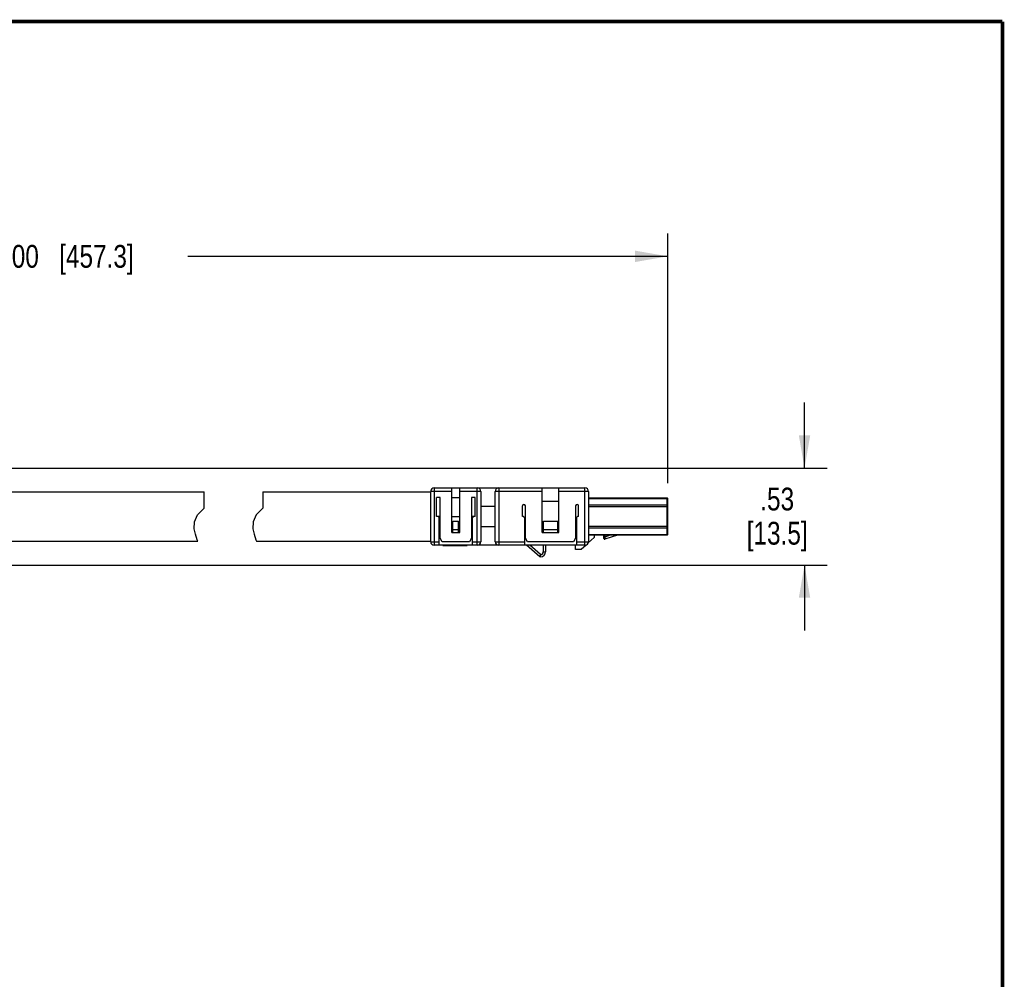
# Model space of a CAD drawing. Header units: inches. Extents: x 0.2 to 16.8, y 0.2 to 10.8.
# Tile 37 of 37: x 11.4 to 16.8, y 5.5 to 10.8. Entities that reach past the tile are written whole.
import ezdxf

# ---------------------------------------------------------------- set-up
doc = ezdxf.new("R2010")
doc.units = ezdxf.units.IN
doc.header["$LTSCALE"] = 0.935
doc.header["$MEASUREMENT"] = 0
doc.layers.get('0').update_dxf_attribs({"linetype": 'CONTINUOUS'})
doc.layers.add('02___PRT_ALL_AXES', color=7, linetype='CONTINUOUS')
doc.layers.add('DIMENSIONS', color=7, linetype='CONTINUOUS')
doc.styles.get("Standard").update_dxf_attribs({"font": 'txt', "width": 0.8})
doc.dimstyles.new('DIMSTYLE_1', dxfattribs={"dimtxt": 0.125, "dimasz": 0.18, "dimexe": 0.125, "dimexo": 0.0625, "dimgap": 0.0625, "dimtad": 0, "dimtih": 1, "dimtoh": 1, "dimzin": 4, "dimdsep": 46, "dimtxsty": 'STANDARD', "dimblk": '_FILLED', "dimblk1": '_FILLED', "dimblk2": '_FILLED', "dimcen": 0.09, "dimadec": 0, "dimazin": 0, "dimtp": 0.001, "dimtm": 0.001, "dimtfac": 1, "dimtofl": 0, "dimtmove": 0, "dimatfit": 3, "dimldrblk": '_FILLED', "dimfxl": 1, "dimtolj": 1, "dimtzin": 4, "dimarcsym": 0})

# ---------------------------------------------------------------- blocks, each defined once
blk = doc.blocks.new('_FILLED')
at = {"color": 0, "linetype": 'BYBLOCK'}
blk.add_solid([(0, 0), (-1, 0.174), (-1, -0.174)], dxfattribs=at)
blk = doc.blocks.new('*D4')
at = {"layer": 'DIMENSIONS', "color": 2, "linetype": 'CONTINUOUS'}
for p, q in [((8.1975, 8.6909), (8.1975, 9.5954)), ((14.9138, 8.2264), (14.9138, 9.5954)), ((8.1975, 9.4704), (10.8306, 9.4704)), ((14.9138, 9.4704), (12.2806, 9.4704))]:
    blk.add_line(p, q, dxfattribs=at)
at = {"layer": 'DIMENSIONS', "color": 2, "linetype": 'CONTINUOUS', "xscale": 0.18, "yscale": 0.18, "zscale": 0.18, "rotation": 180}
blk.add_blockref('_FILLED', (8.1975, 9.4704), dxfattribs=at)
at = {"layer": 'DIMENSIONS', "color": 2, "linetype": 'CONTINUOUS', "xscale": 0.18, "yscale": 0.18, "zscale": 0.18}
blk.add_blockref('_FILLED', (14.9138, 9.4704), dxfattribs=at)
at = {"layer": 'DIMENSIONS', "color": 2, "linetype": 'CONTINUOUS', "insert": (11.5556, 9.5329), "char_height": 0.125, "width": 1.325, "attachment_point": 2, "line_spacing_factor": 0.9}
blk.add_mtext('18.00{\\Ftxt.shx;\\W1.000000;\\H0.125000; }[457.3]', dxfattribs=at)
blk = doc.blocks.new('*D6')
at = {"layer": 'DIMENSIONS', "color": 2, "linetype": 'CONTINUOUS'}
for p, q in [((15.6638, 8.3086), (15.6638, 8.6686)), ((10.7252, 8.3086), (15.7888, 8.3086)), ((10.7252, 7.7771), (15.7888, 7.7771)), ((15.6638, 7.7771), (15.6638, 7.4171))]:
    blk.add_line(p, q, dxfattribs=at)
at = {"layer": 'DIMENSIONS', "color": 2, "linetype": 'CONTINUOUS', "xscale": 0.18, "yscale": 0.18, "zscale": 0.18}
for p, rotation in [((15.6638, 8.3086), 270), ((15.6638, 7.7771), 90)]:
    blk.add_blockref('_FILLED', p, dxfattribs=dict(at, rotation=rotation))
at = {"layer": 'DIMENSIONS', "color": 2, "linetype": 'CONTINUOUS', "insert": (15.5138, 8.2015), "char_height": 0.125, "width": 0.6, "attachment_point": 2, "line_spacing_factor": 0.9}
blk.add_mtext('.53\\P[13.5]', dxfattribs=at)

msp = doc.modelspace()

# ---------------------------------------------------------------- linework, layer by layer
at = {"color": 7, "linetype": 'CONTINUOUS'}
for p, q in [((12.3693, 8.0881), (12.3693, 8.1779)), ((12.6913, 8.1779), (12.6913, 8.0881)), ((12.6913, 8.1779), (13.6126, 8.1779)), ((13.6126, 7.9051), (13.6126, 8.1806)), ((13.7287, 8.1806), (13.6126, 8.1806)), ((13.6323, 8.2003), (13.6323, 7.8854)), ((13.6323, 8.2003), (14.459, 8.2003)), ((13.7287, 7.9547), (13.7287, 8.2003)), ((13.772, 7.9547), (13.772, 8.2003)), ((13.8882, 8.1806), (13.772, 8.1806)), ((13.8685, 7.8854), (13.8685, 8.2003)), ((13.8882, 8.1806), (13.8882, 7.9051)), ((14.2248, 8.1806), (13.9669, 8.1806)), ((13.9669, 7.9051), (13.9669, 8.1806)), ((13.9866, 8.2003), (13.9866, 7.8854)), ((14.2248, 7.9557), (14.2248, 8.2003)), ((14.3153, 7.9557), (14.3153, 8.2003)), ((14.4787, 8.1806), (14.3153, 8.1806)), ((14.459, 7.8854), (14.459, 8.2003)), ((14.4787, 8.1806), (14.4787, 7.9051)), ((13.6441, 8.0429), (13.6441, 8.1472)), ((13.6638, 8.1472), (13.6441, 8.1472)), ((13.6638, 7.9247), (13.6638, 8.1472)), ((13.7287, 8.1472), (13.772, 8.1472)), ((13.837, 8.1472), (13.837, 7.9247)), ((13.8567, 8.1472), (13.837, 8.1472)), ((13.8567, 8.0429), (13.8567, 8.1472)), ((14.2248, 8.1275), (14.3153, 8.1275)), ((14.4787, 8.1452), (14.9098, 8.1452)), ((14.9098, 8.1406), (14.4787, 8.1406)), ((14.4787, 8.1065), (14.9098, 8.1065)), ((14.9098, 8.1452), (14.9138, 8.1413)), ((14.9098, 7.9405), (14.9098, 8.1452)), ((14.9138, 8.1378), (14.9098, 8.1406)), ((14.9098, 8.1065), (14.9138, 8.1037)), ((14.9138, 7.9444), (14.9138, 8.1413)), ((12.316, 8.0144), (12.3324, 8.0518)), ((12.3324, 8.0518), (12.3693, 8.0881)), ((12.6543, 8.0518), (12.638, 8.0144)), ((12.6913, 8.0881), (12.6543, 8.0518)), ((13.9669, 8.098), (13.8882, 8.098)), ((14.1165, 8.0429), (14.1165, 8.1019)), ((14.1323, 7.9247), (14.1323, 8.1019)), ((14.4079, 8.1019), (14.4079, 7.9247)), ((14.4236, 8.0429), (14.4236, 8.1019)), ((14.9138, 8.0954), (14.4787, 8.0954)), ((12.3151, 7.9759), (12.316, 8.0144)), ((12.638, 8.0144), (12.637, 7.9759)), ((13.6638, 8.0429), (13.6441, 8.0429)), ((13.6539, 8.0429), (13.6598, 8.0369)), ((13.6598, 7.8854), (13.6598, 8.0369)), ((13.7287, 8.0429), (13.772, 8.0429)), ((13.7346, 7.9562), (13.7346, 8.0184)), ((13.7346, 8.0184), (13.7661, 8.0184)), ((13.7661, 7.9562), (13.7661, 8.0184)), ((13.8567, 8.0429), (13.837, 8.0429)), ((13.8409, 8.0369), (13.8468, 8.0429)), ((13.8409, 8.0369), (13.8409, 7.8854)), ((14.1224, 8.0429), (14.1165, 8.0429)), ((14.1224, 8.0429), (14.1283, 8.0369)), ((14.1283, 7.8854), (14.1283, 8.0369)), ((14.2307, 8.0184), (14.3094, 8.0184)), ((14.2307, 7.9562), (14.2307, 8.0184)), ((14.3094, 7.9562), (14.3094, 8.0184)), ((14.4118, 8.0369), (14.4177, 8.0429)), ((14.4118, 8.0369), (14.4118, 7.8854)), ((14.4236, 8.0429), (14.4177, 8.0429)), ((12.3216, 7.9458), (12.3151, 7.9759)), ((12.3317, 7.9153), (12.3216, 7.9458)), ((12.637, 7.9759), (12.6435, 7.9458)), ((12.6435, 7.9458), (12.6537, 7.9153)), ((13.7287, 7.9581), (13.7346, 7.9581)), ((13.7287, 7.9547), (13.772, 7.9547)), ((13.7346, 7.972), (13.7661, 7.972)), ((13.7346, 7.9562), (13.7661, 7.9562)), ((13.7661, 7.9581), (13.772, 7.9581)), ((13.8882, 7.9877), (13.9669, 7.9877)), ((14.2248, 7.9581), (14.2307, 7.9581)), ((14.2248, 7.9557), (14.3153, 7.9557)), ((14.2307, 7.972), (14.3094, 7.972)), ((14.2307, 7.9562), (14.3094, 7.9562)), ((14.3094, 7.9581), (14.3153, 7.9581)), ((14.4787, 7.9905), (14.9138, 7.9905)), ((14.9098, 7.9794), (14.4787, 7.9794)), ((14.4787, 7.9451), (14.9098, 7.9451)), ((14.9138, 7.9822), (14.9098, 7.9794)), ((14.9098, 7.9451), (14.9138, 7.9479)), ((14.9138, 7.9444), (14.9098, 7.9405)), ((12.3345, 7.9079), (12.3317, 7.9153)), ((12.6537, 7.9153), (12.6564, 7.9079)), ((12.6564, 7.9079), (13.6126, 7.9079)), ((13.6126, 7.9051), (13.6598, 7.9051)), ((13.6756, 7.9051), (13.6638, 7.9247)), ((13.8252, 7.9051), (13.6756, 7.9051)), ((13.837, 7.9247), (13.8252, 7.9051)), ((13.8409, 7.9051), (13.8882, 7.9051)), ((13.9669, 7.9051), (14.1283, 7.9051)), ((14.1441, 7.9051), (14.1323, 7.9247)), ((14.396, 7.9051), (14.1441, 7.9051)), ((14.4079, 7.9247), (14.396, 7.9051)), ((14.4118, 7.9051), (14.4787, 7.9051)), ((14.5102, 7.9287), (14.4772, 7.8979)), ((14.9098, 7.9405), (14.4787, 7.9405)), ((14.5102, 7.9405), (14.5102, 7.9287)), ((14.5634, 7.9223), (14.5634, 7.9405)), ((14.5634, 7.9305), (14.5673, 7.9305)), ((14.5983, 7.9405), (14.5673, 7.9305)), ((14.5673, 7.9405), (14.5673, 7.9305)), ((14.5673, 7.9305), (14.5685, 7.9185)), ((14.637, 7.9405), (14.5685, 7.9185)), ((14.459, 7.8854), (13.6323, 7.8854)), ((13.6795, 7.8842), (13.6795, 7.8854)), ((13.6795, 7.8842), (13.8134, 7.8842)), ((13.8134, 7.8842), (13.8134, 7.8854)), ((14.211, 7.8224), (14.139, 7.8854)), ((14.2154, 7.8342), (14.1569, 7.8854)), ((14.2307, 7.8499), (14.2307, 7.8854)), ((14.2307, 7.8499), (14.2425, 7.8499)), ((14.2425, 7.8854), (14.2425, 7.8499)), ((14.4079, 7.8617), (14.4079, 7.8854)), ((14.4384, 7.8617), (14.4079, 7.8617)), ((14.4648, 7.8863), (14.4384, 7.8617)), ((14.2151, 7.8333), (14.211, 7.8224)), ((14.2149, 7.8224), (14.211, 7.8224)), ((14.2149, 7.8224), (14.2149, 7.8329))]:
    msp.add_line(p, q, dxfattribs=at)
at = {"color": 7, "linetype": 'CONTINUOUS', "const_width": 0.02}
for points in [[(16.75, 10.7586), (0.25, 10.7586)], [(16.75, 0.2586), (16.75, 10.7586)]]:
    msp.add_lwpolyline(points, dxfattribs=at)
at = {"color": 7, "linetype": 'CONTINUOUS'}
msp.add_lwpolyline([(14.2154, 7.8342), (14.2153, 7.8337), (14.2151, 7.8333)], dxfattribs=at)
for centre, radius, start, end in [((13.6323, 8.1806), 0.0197, 90, 180), ((13.8685, 8.1806), 0.0197, 0, 90), ((13.9866, 8.1806), 0.0197, 90, 180), ((14.459, 8.1806), 0.0197, 0, 90), ((14.1244, 8.1019), 0.00787, 0, 180), ((14.4157, 8.1019), 0.00787, 0, 180), ((13.6323, 7.9051), 0.0197, 180, 270), ((13.8685, 7.9051), 0.0197, 270, 360), ((13.9866, 7.9051), 0.0197, 180, 270), ((14.459, 7.9051), 0.0197, 270, 360), ((14.5673, 7.9223), 0.00394, 180, 287.7891), ((14.2149, 7.8499), 0.0276, 270, 360), ((14.2149, 7.8499), 0.0157, 271.7904, 360)]:
    msp.add_arc(centre, radius, start, end, dxfattribs=at)
at = {"layer": '02___PRT_ALL_AXES', "color": 7, "linetype": 'CONTINUOUS'}
for p, q in [((11.2533, 8.1779), (12.3693, 8.1779)), ((11.2533, 7.9079), (12.3345, 7.9079))]:
    msp.add_line(p, q, dxfattribs=at)

# ---------------------------------------------------------------- dimensions: what is measured, and where the dimension line sits
at = {"layer": 'DIMENSIONS', "color": 2, "linetype": 'CONTINUOUS'}
for base, p1, p2, angle, picture, middle in [((8.1975, 9.4704), (14.9138, 8.1639), (8.1975, 8.6284), 180, '*D4', (11.5556, 9.4704)), ((15.6638, 7.7771), (10.6627, 8.3086), (10.6627, 7.7771), 270, '*D6', (15.6638, 8.0452))]:
    dim = msp.add_linear_dim(base=base, p1=p1, p2=p2, angle=angle, dimstyle='DIMSTYLE_1', dxfattribs=at)
    dim.commit()
    dim.dimension.update_dxf_attribs({"geometry": picture, "text_midpoint": middle, "dimtype": 160})

doc.saveas('drawing.dxf')
